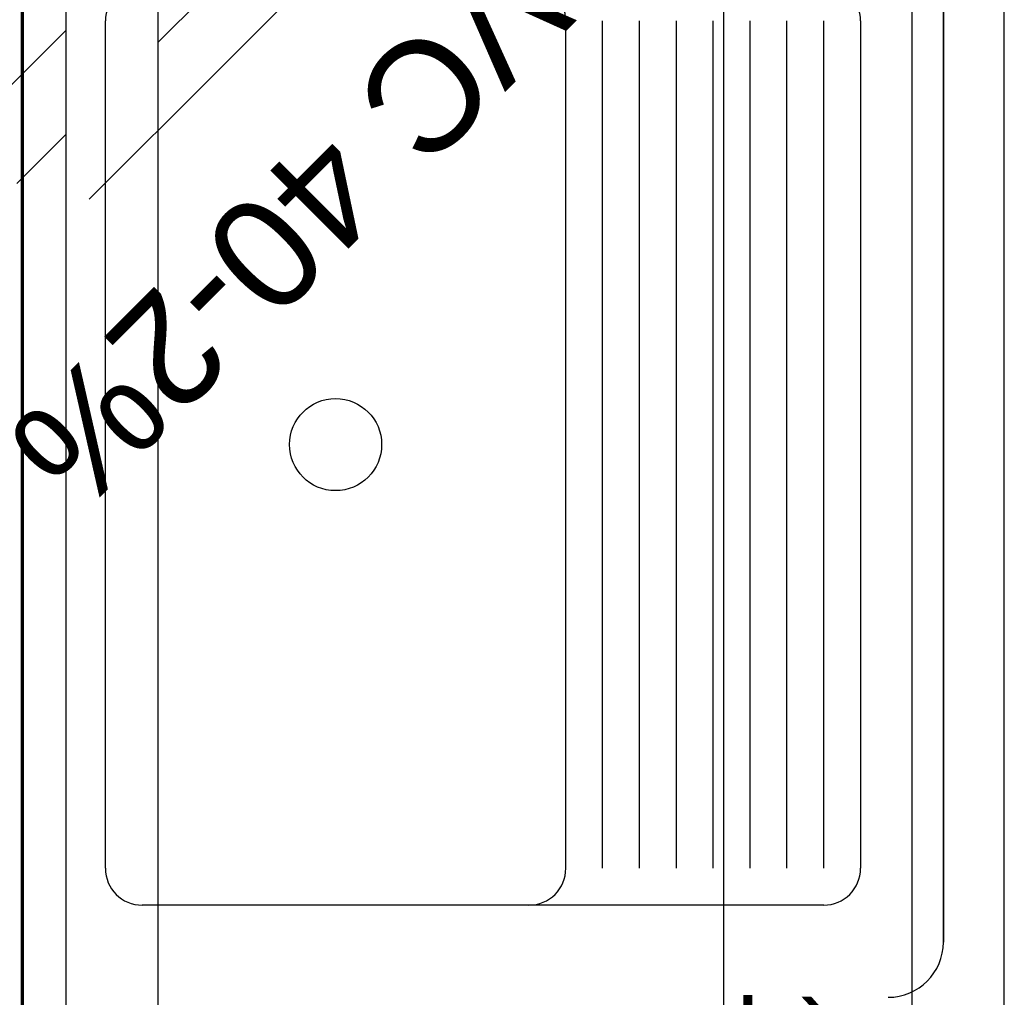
# Model space of a CAD drawing. Header units: millimetres. Extents: x -20654 to 2526, y -8238 to 977.
# Tile 112 of 219: x -10312.443 to -10311.909, y -4119.812 to -4119.281. Entities that reach past the tile are written whole.
import ezdxf

# ---------------------------------------------------------------- set-up
doc = ezdxf.new("R2010")
doc.units = ezdxf.units.MM
for name, color, linetype in [('01 CONTORNO_dwg', 252, 'Continuous'), ('ARQ_ELEMENTS', 253, 'Continuous'), ('CV-Condutos', 1, 'Continuous'), ('P-PIPE-IDEN', 7, 'Continuous'), ('TQ-Condutos', 3, 'Continuous')]:
    doc.layers.add(name, color=color, linetype=linetype)
doc.styles.add('Arial_4', font='arial.ttf', dxfattribs={"width": 0.8, "height": 0.07})
doc.styles.add('Arial_5', font='arial.ttf', dxfattribs={"height": 0.0825})

# ---------------------------------------------------------------- blocks, each defined once
blk = doc.blocks.new('serv')
at = {"layer": 'ARQ_ELEMENTS'}
for p, q in [((-16277.24, -1585.13), (-16277.24, -1045.13)), ((-16277.24, -1045.13), (-16277.24, -1585.13)), ((-16732.24, -1545.13), (-16732.24, -1085.13)), ((-16482.24, -1545.13), (-16482.24, -1085.13)), ((-16462.24, -1545.13), (-16462.24, -1085.13)), ((-16442.24, -1545.13), (-16442.24, -1085.13)), ((-16422.24, -1545.13), (-16422.24, -1085.13)), ((-16402.24, -1545.13), (-16402.24, -1085.13)), ((-16382.24, -1545.13), (-16382.24, -1085.13)), ((-16362.24, -1545.13), (-16362.24, -1085.13)), ((-16342.24, -1545.13), (-16342.24, -1085.13)), ((-16322.24, -1085.13), (-16322.24, -1545.13)), ((-16322.24, -1085.13), (-16322.24, -1545.13)), ((-16532.24, -1565.13), (-16712.24, -1565.13)), ((-16342.24, -1565.13), (-16532.24, -1565.13))]:
    blk.add_line(p, q, dxfattribs=at)
blk.add_circle((-16607.24, -1315.13), 25, dxfattribs=at)
for centre, radius, start, end in [((-16712.24, -1085.13), 20, 90, 180), ((-16502.24, -1085.13), 20, 0, 90), ((-16342.24, -1085.13), 20, 0, 90), ((-16712.24, -1545.13), 20, 180, 270), ((-16502.24, -1545.13), 20, 270, 0), ((-16342.24, -1545.13), 20, 270, 0), ((-16307.24, -1585.13), 30, 270, 0), ((-16307.24, -1585.13), 30, 270, 0)]:
    blk.add_arc(centre, radius, start, end, dxfattribs=at)

msp = doc.modelspace()

# ---------------------------------------------------------------- linework, layer by layer
msp.add_line((-10312.061, -4119.08843), (-10312.061, -4120.48188))
at = {"layer": '01 CONTORNO_dwg', "lineweight": 70}
msp.add_line((-10312.44165, -4120.46188), (-10312.44165, -4118.46188), dxfattribs=at)
at = {"layer": 'CV-Condutos'}
for p, q in [((-10312.41811, -4119.11102), (-10312.41811, -4120.47188)), ((-10312.36811, -4119.11102), (-10312.36811, -4120.47188))]:
    msp.add_line(p, q, dxfattribs=at)
at = {"layer": 'P-PIPE-IDEN'}
msp.add_lwpolyline([(-10312.40536, -4119.37873), (-10312.26397, -4119.23734)], dxfattribs=at)
at = {"layer": 'TQ-Condutos'}
for p, q in [((-10311.9586, -4121.08824), (-10311.9586, -4118.25203)), ((-10311.9086, -4121.08824), (-10311.9086, -4118.25203)), ((-10312.36811, -4119.29362), (-10312.24317, -4119.16868)), ((-10312.47822, -4119.34716), (-10312.41811, -4119.28705)), ((-10312.44465, -4119.37016), (-10312.41811, -4119.34362))]:
    msp.add_line(p, q, dxfattribs=at)

# ---------------------------------------------------------------- block references
at = {"layer": '01 CONTORNO_dwg', "xscale": 0.0009999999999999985, "yscale": 0.0009999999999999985, "zscale": 0.0009999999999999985}
msp.add_blockref('serv', (-10295.66441, -4118.19674), dxfattribs=at)

# ---------------------------------------------------------------- texts
at = {"layer": 'P-PIPE-IDEN', "insert": (-10312.10088, -4119.24176), "char_height": 0.06, "width": 0.4919113, "attachment_point": 1, "rotation": 225, "style": 'Arial_5'}
msp.add_mtext('PVC 40-2%', dxfattribs=at)

# ---------------------------------------------------------------- next in the draw order: texts
at = {"insert": (-10312.02852, -4119.84788), "char_height": 0.044, "attachment_point": 5, "rotation": 270, "style": 'Arial_4', "bg_fill": 3, "box_fill_scale": 1.1, "bg_fill_color": 256, "bg_fill_true_color": 13158600, "bg_fill_transparency": 0}
msp.add_mtext('\\A1;136', dxfattribs=at)

doc.saveas('drawing.dxf')
